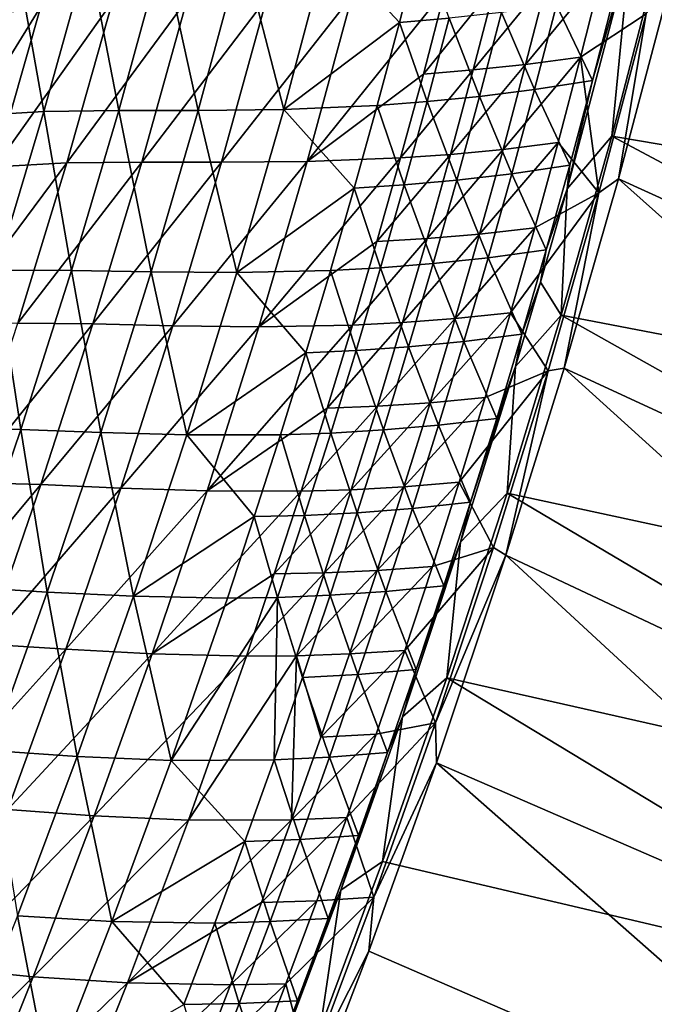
# Model space of a CAD drawing. Header units: metres. Extents: x 0 to 1400, y -1400 to 0.
# Tile 249 of 256: x 1252 to 1305, y -761 to -679. Entities that reach past the tile are written whole.
import ezdxf

# ---------------------------------------------------------------- set-up
doc = ezdxf.new("R2010")
doc.units = ezdxf.units.M

msp = doc.modelspace()

# ---------------------------------------------------------------- linework, layer by layer
at = {"layer": 'None'}
for points in [[(1283.550415, -679.038391, -143.985535), (1285.328003, -672.098633, -143.982834), (1277.5625, -672.589478, -199.909973)], [(1283.550415, -679.038391, -143.985535), (1287.715698, -678.685913, -116.044579), (1285.328003, -672.098633, -143.982834)], [(1305.527222, -672.196655, -29.544212), (1301.295776, -688.521545, -29.544041), (1351.890381, -697.064575)], [(1301.295776, -688.521545, -29.544041), (1305.527222, -672.196655, -29.544212), (1302.800293, -673.047791, -30.958681)], [(1257.562866, -673.165283, -367.83725), (1251.576538, -673.602905, -423.800568), (1253.856689, -686.480835, -367.843384)], [(1257.562866, -673.165283, -367.83725), (1253.856689, -686.480835, -367.843384), (1260.115479, -686.38916, -311.864075)], [(1263.805298, -672.959351, -311.857147), (1257.562866, -673.165283, -367.83725), (1260.115479, -686.38916, -311.864075)], [(1263.805298, -672.959351, -311.857147), (1260.115479, -686.38916, -311.864075), (1266.759033, -686.382263, -255.882324)], [(1270.429932, -672.821838, -255.875259), (1263.805298, -672.959351, -311.857147), (1266.759033, -686.382263, -255.882324)], [(1266.759033, -686.382263, -255.882324), (1273.913208, -686.294495, -199.916489), (1270.429932, -672.821838, -255.875259)], [(1273.913208, -686.294495, -199.916489), (1277.5625, -672.589478, -199.909973), (1270.429932, -672.821838, -255.875259)], [(1273.913208, -686.294495, -199.916489), (1283.550415, -679.038391, -143.985535), (1277.5625, -672.589478, -199.909973)], [(1297.552734, -692.914246, -30.958065), (1302.800293, -673.047791, -30.958681), (1299.676025, -683.890259, -32.35173)], [(1297.552734, -692.914246, -30.958065), (1301.295776, -688.521545, -29.544041), (1302.800293, -673.047791, -30.958681)], [(1302.800293, -673.047791, -30.958681), (1301.49707, -676.797852, -32.351418), (1299.676025, -683.890259, -32.35173)], [(1253.856689, -686.480835, -367.843384), (1251.576538, -673.602905, -423.800568), (1247.856689, -686.822693, -423.805298)], [(1300.5, -674.781799, -60.688713), (1294.097778, -682.544678, -88.576294), (1295.914307, -675.432617, -88.574554)], [(1300.5, -674.781799, -60.688713), (1298.690918, -681.937439, -60.689663), (1294.097778, -682.544678, -88.576294)], [(1300.5, -674.781799, -60.688713), (1304.162964, -678.328735, -32.845123), (1298.690918, -681.937439, -60.689663)], [(1295.914307, -675.432617, -88.574554), (1289.723999, -683.006836, -116.484573), (1291.547607, -675.937378, -116.482162)], [(1295.914307, -675.432617, -88.574554), (1294.097778, -682.544678, -88.576294), (1289.723999, -683.006836, -116.484573)], [(1306.296509, -675.28363, -32.129337), (1348.280151, -713.240723, -3), (1301.86499, -692.09436, -32.129154)], [(1306.296509, -675.28363, -32.129337), (1301.86499, -692.09436, -32.129154), (1304.162964, -678.328735, -32.845123)], [(1279.61145, -676.779053, -200.305008), (1287.385132, -676.316467, -144.407455), (1275.853516, -690.654907, -200.312286)], [(1287.385132, -676.316467, -144.407455), (1285.554565, -683.34436, -144.410431), (1275.853516, -690.654907, -200.312286)], [(1291.547607, -675.937378, -116.482162), (1289.723999, -683.006836, -116.484573), (1285.554565, -683.34436, -144.410431)], [(1291.547607, -675.937378, -116.482162), (1285.554565, -683.34436, -144.410431), (1287.385132, -676.316467, -144.407455)], [(1259.586792, -677.281616, -368.163757), (1255.768066, -690.761169, -368.170044), (1249.763062, -691.082825, -424.093384)], [(1249.763062, -691.082825, -424.093384), (1253.595947, -677.701172, -424.089722), (1259.586792, -677.281616, -368.163757)], [(1265.836182, -677.097412, -312.209564), (1255.768066, -690.761169, -368.170044), (1259.586792, -677.281616, -368.163757)], [(1265.836182, -677.097412, -312.209564), (1262.035034, -690.693298, -312.217224), (1255.768066, -690.761169, -368.170044)], [(1272.469604, -676.984558, -256.24707), (1262.035034, -690.693298, -312.217224), (1265.836182, -677.097412, -312.209564)], [(1262.035034, -690.693298, -312.217224), (1272.469604, -676.984558, -256.24707), (1268.688843, -690.713318, -256.254913)], [(1268.688843, -690.713318, -256.254913), (1279.61145, -676.779053, -200.305008), (1275.853516, -690.654907, -200.312286)], [(1268.688843, -690.713318, -256.254913), (1272.469604, -676.984558, -256.24707), (1279.61145, -676.779053, -200.305008)], [(1299.676025, -683.890259, -32.35173), (1301.49707, -676.797852, -32.351418), (1296.675659, -677.585876, -60.216148)], [(1244.984009, -691.641602, -469.093994), (1253.595947, -677.701172, -424.089722), (1249.763062, -691.082825, -424.093384)], [(1244.984009, -691.641602, -469.093994), (1248.751343, -678.609009, -469.108948), (1253.595947, -677.701172, -424.089722)], [(1294.847534, -684.634338, -60.217194), (1296.675659, -677.585876, -60.216148), (1292.085815, -678.208557, -88.120003)], [(1299.676025, -683.890259, -32.35173), (1296.675659, -677.585876, -60.216148), (1294.847534, -684.634338, -60.217194)], [(1285.874268, -685.648926, -116.046707), (1287.715698, -678.685913, -116.044579), (1283.550415, -679.038391, -143.985535)], [(1285.874268, -685.648926, -116.046707), (1290.250977, -685.213806, -88.12162), (1287.715698, -678.685913, -116.044579)], [(1290.250977, -685.213806, -88.12162), (1292.085815, -678.208557, -88.120003), (1287.715698, -678.685913, -116.044579)], [(1294.847534, -684.634338, -60.217194), (1292.085815, -678.208557, -88.120003), (1290.250977, -685.213806, -88.12162)], [(1304.162964, -678.328735, -32.845123), (1300.219604, -693.271423, -32.845055), (1298.690918, -681.937439, -60.689663)], [(1304.162964, -678.328735, -32.845123), (1301.86499, -692.09436, -32.129154), (1300.219604, -693.271423, -32.845055)], [(1281.702881, -685.960205, -143.988113), (1283.550415, -679.038391, -143.985535), (1273.913208, -686.294495, -199.916489)], [(1281.702881, -685.960205, -143.988113), (1285.874268, -685.648926, -116.046707), (1283.550415, -679.038391, -143.985535)], [(1294.097778, -682.544678, -88.576294), (1298.690918, -681.937439, -60.689663), (1292.208618, -689.636658, -88.57795)], [(1292.208618, -689.636658, -88.57795), (1298.690918, -681.937439, -60.689663), (1296.80835, -689.073364, -60.690586)], [(1298.690918, -681.937439, -60.689663), (1300.219604, -693.271423, -32.845055), (1296.80835, -689.073364, -60.690586)], [(1285.554565, -683.34436, -144.410431), (1289.723999, -683.006836, -116.484573), (1283.652344, -690.351501, -144.413269)], [(1283.652344, -690.351501, -144.413269), (1289.723999, -683.006836, -116.484573), (1287.828125, -690.055847, -116.486877)], [(1289.723999, -683.006836, -116.484573), (1294.097778, -682.544678, -88.576294), (1287.828125, -690.055847, -116.486877)], [(1287.828125, -690.055847, -116.486877), (1294.097778, -682.544678, -88.576294), (1292.208618, -689.636658, -88.57795)], [(1275.853516, -690.654907, -200.312286), (1285.554565, -683.34436, -144.410431), (1283.652344, -690.351501, -144.413269)], [(1292.948364, -691.665466, -60.21822), (1294.847534, -684.634338, -60.217194), (1290.250977, -685.213806, -88.12162)], [(1297.783081, -690.965942, -32.352062), (1294.847534, -684.634338, -60.217194), (1292.948364, -691.665466, -60.21822)], [(1297.783081, -690.965942, -32.352062), (1299.676025, -683.890259, -32.35173), (1294.847534, -684.634338, -60.217194)], [(1297.552734, -692.914246, -30.958065), (1299.676025, -683.890259, -32.35173), (1297.783081, -690.965942, -32.352062)], [(1288.345703, -692.201355, -88.123169), (1290.250977, -685.213806, -88.12162), (1285.874268, -685.648926, -116.046707)], [(1290.250977, -685.213806, -88.12162), (1288.345703, -692.201355, -88.123169), (1292.948364, -691.665466, -60.21822)], [(1269.989624, -699.924133, -199.922287), (1273.913208, -686.294495, -199.916489), (1266.759033, -686.382263, -255.882324)], [(1273.913208, -686.294495, -199.916489), (1269.989624, -699.924133, -199.922287), (1279.785889, -692.863647, -143.990524)], [(1279.785889, -692.863647, -143.990524), (1281.702881, -685.960205, -143.988113), (1273.913208, -686.294495, -199.916489)], [(1283.963135, -692.593811, -116.048714), (1281.702881, -685.960205, -143.988113), (1279.785889, -692.863647, -143.990524)], [(1285.874268, -685.648926, -116.046707), (1281.702881, -685.960205, -143.988113), (1283.963135, -692.593811, -116.048714)], [(1283.963135, -692.593811, -116.048714), (1288.345703, -692.201355, -88.123169), (1285.874268, -685.648926, -116.046707)], [(1249.882935, -699.716675, -367.848907), (1253.856689, -686.480835, -367.843384), (1247.856689, -686.822693, -423.805298)], [(1256.155762, -699.740723, -311.870239), (1253.856689, -686.480835, -367.843384), (1249.882935, -699.716675, -367.848907)], [(1260.115479, -686.38916, -311.864075), (1253.856689, -686.480835, -367.843384), (1256.155762, -699.740723, -311.870239)], [(1260.115479, -686.38916, -311.864075), (1256.155762, -699.740723, -311.870239), (1262.816284, -699.865723, -255.888596)], [(1266.759033, -686.382263, -255.882324), (1260.115479, -686.38916, -311.864075), (1262.816284, -699.865723, -255.888596)], [(1262.816284, -699.865723, -255.888596), (1269.989624, -699.924133, -199.922287), (1266.759033, -686.382263, -255.882324)], [(1301.295776, -688.521545, -29.544041), (1297.074219, -703.463257, -29.54385), (1347.497803, -713.16217)], [(1297.074219, -703.463257, -29.54385), (1301.295776, -688.521545, -29.544041), (1297.552734, -692.914246, -30.958065)], [(1301.295776, -688.521545, -29.544041), (1347.497803, -713.16217), (1351.890381, -697.064575)], [(1290.247192, -696.708252, -88.579529), (1296.80835, -689.073364, -60.690586), (1294.852905, -696.189331, -60.691475)], [(1292.208618, -689.636658, -88.57795), (1296.80835, -689.073364, -60.690586), (1290.247192, -696.708252, -88.579529)], [(1296.80835, -689.073364, -60.690586), (1300.219604, -693.271423, -32.845055), (1294.852905, -696.189331, -60.691475)], [(1271.814941, -704.444763, -200.318863), (1275.853516, -690.654907, -200.312286), (1283.652344, -690.351501, -144.413269)], [(1281.679199, -697.337585, -144.41597), (1271.814941, -704.444763, -200.318863), (1283.652344, -690.351501, -144.413269)], [(1281.679199, -697.337585, -144.41597), (1287.828125, -690.055847, -116.486877), (1285.86084, -697.084045, -116.489059)], [(1287.828125, -690.055847, -116.486877), (1281.679199, -697.337585, -144.41597), (1283.652344, -690.351501, -144.413269)], [(1285.86084, -697.084045, -116.489059), (1287.828125, -690.055847, -116.486877), (1292.208618, -689.636658, -88.57795)], [(1292.208618, -689.636658, -88.57795), (1290.247192, -696.708252, -88.579529), (1285.86084, -697.084045, -116.489059)], [(1255.768066, -690.761169, -368.170044), (1245.659668, -704.372986, -424.096588), (1249.763062, -691.082825, -424.093384)], [(1255.768066, -690.761169, -368.170044), (1251.675903, -704.150879, -368.17569), (1245.659668, -704.372986, -424.096588)], [(1262.035034, -690.693298, -312.217224), (1251.675903, -704.150879, -368.17569), (1255.768066, -690.761169, -368.170044)], [(1251.675903, -704.150879, -368.17569), (1262.035034, -690.693298, -312.217224), (1257.958008, -704.200806, -312.224152)], [(1257.958008, -704.200806, -312.224152), (1262.035034, -690.693298, -312.217224), (1268.688843, -690.713318, -256.254913)], [(1257.958008, -704.200806, -312.224152), (1268.688843, -690.713318, -256.254913), (1264.629883, -704.354736, -256.262024)], [(1264.629883, -704.354736, -256.262024), (1275.853516, -690.654907, -200.312286), (1271.814941, -704.444763, -200.318863)], [(1264.629883, -704.354736, -256.262024), (1268.688843, -690.713318, -256.254913), (1275.853516, -690.654907, -200.312286)], [(1295.818848, -698.024353, -32.352406), (1297.783081, -690.965942, -32.352062), (1292.948364, -691.665466, -60.21822)], [(1295.818848, -698.024353, -32.352406), (1297.552734, -692.914246, -30.958065), (1297.783081, -690.965942, -32.352062)], [(1288.345703, -692.201355, -88.123169), (1290.97876, -698.678955, -60.219219), (1292.948364, -691.665466, -60.21822)], [(1292.948364, -691.665466, -60.21822), (1290.97876, -698.678955, -60.219219), (1295.818848, -698.024353, -32.352406)], [(1269.989624, -699.924133, -199.922287), (1277.800293, -699.748291, -143.992798), (1279.785889, -692.863647, -143.990524)], [(1277.800293, -699.748291, -143.992798), (1281.982788, -699.520264, -116.050606), (1279.785889, -692.863647, -143.990524)], [(1281.982788, -699.520264, -116.050606), (1283.963135, -692.593811, -116.048714), (1279.785889, -692.863647, -143.990524)], [(1281.982788, -699.520264, -116.050606), (1286.370728, -699.170715, -88.124634), (1283.963135, -692.593811, -116.048714)], [(1286.370728, -699.170715, -88.124634), (1288.345703, -692.201355, -88.123169), (1283.963135, -692.593811, -116.048714)], [(1290.97876, -698.678955, -60.219219), (1288.345703, -692.201355, -88.123169), (1286.370728, -699.170715, -88.124634)], [(1301.86499, -692.09436, -32.129154), (1343.546997, -729.261292, -3), (1297.314819, -707.90094, -32.128944)], [(1301.86499, -692.09436, -32.129154), (1297.314819, -707.90094, -32.128944), (1300.219604, -693.271423, -32.845055)], [(1348.280151, -713.240723, -3), (1343.546997, -729.261292, -3), (1301.86499, -692.09436, -32.129154)], [(1300.219604, -693.271423, -32.845055), (1292.825317, -703.285095, -60.692333), (1294.852905, -696.189331, -60.691475)], [(1300.219604, -693.271423, -32.845055), (1295.966187, -708.119385, -32.844994), (1292.825317, -703.285095, -60.692333)], [(1295.328003, -700.723633, -30.957859), (1297.552734, -692.914246, -30.958065), (1295.818848, -698.024353, -32.352406)], [(1295.328003, -700.723633, -30.957859), (1297.074219, -703.463257, -29.54385), (1297.552734, -692.914246, -30.958065)], [(1300.219604, -693.271423, -32.845055), (1297.314819, -707.90094, -32.128944), (1295.966187, -708.119385, -32.844994)], [(1294.852905, -696.189331, -60.691475), (1292.825317, -703.285095, -60.692333), (1288.214233, -703.759155, -88.581024)], [(1288.214233, -703.759155, -88.581024), (1290.247192, -696.708252, -88.579529), (1294.852905, -696.189331, -60.691475)], [(1283.822632, -704.091309, -116.491127), (1290.247192, -696.708252, -88.579529), (1288.214233, -703.759155, -88.581024)], [(1290.247192, -696.708252, -88.579529), (1283.822632, -704.091309, -116.491127), (1285.86084, -697.084045, -116.489059)], [(1271.814941, -704.444763, -200.318863), (1281.679199, -697.337585, -144.41597), (1279.63562, -704.302307, -144.418518)], [(1279.63562, -704.302307, -144.418518), (1281.679199, -697.337585, -144.41597), (1285.86084, -697.084045, -116.489059)], [(1285.86084, -697.084045, -116.489059), (1283.822632, -704.091309, -116.491127), (1279.63562, -704.302307, -144.418518)], [(1290.97876, -698.678955, -60.219219), (1293.784058, -705.065247, -32.352764), (1295.818848, -698.024353, -32.352406)], [(1293.784058, -705.065247, -32.352764), (1295.328003, -700.723633, -30.957859), (1295.818848, -698.024353, -32.352406)], [(1284.32666, -706.121643, -88.126015), (1286.370728, -699.170715, -88.124634), (1281.982788, -699.520264, -116.050606)], [(1288.939453, -705.674316, -60.220196), (1286.370728, -699.170715, -88.124634), (1284.32666, -706.121643, -88.126015)], [(1288.939453, -705.674316, -60.220196), (1290.97876, -698.678955, -60.219219), (1286.370728, -699.170715, -88.124634)], [(1293.784058, -705.065247, -32.352764), (1290.97876, -698.678955, -60.219219), (1288.939453, -705.674316, -60.220196)], [(1251.932617, -713.010193, -311.875641), (1249.882935, -699.716675, -367.848907), (1245.648071, -712.868835, -367.85379)], [(1251.932617, -713.010193, -311.875641), (1256.155762, -699.740723, -311.870239), (1249.882935, -699.716675, -367.848907)], [(1258.607666, -713.268555, -255.894028), (1256.155762, -699.740723, -311.870239), (1251.932617, -713.010193, -311.875641)], [(1262.816284, -699.865723, -255.888596), (1256.155762, -699.740723, -311.870239), (1258.607666, -713.268555, -255.894028)], [(1258.607666, -713.268555, -255.894028), (1265.797729, -713.474731, -199.927292), (1262.816284, -699.865723, -255.888596)], [(1265.797729, -713.474731, -199.927292), (1269.989624, -699.924133, -199.922287), (1262.816284, -699.865723, -255.888596)], [(1265.797729, -713.474731, -199.927292), (1275.746704, -706.613708, -143.994919), (1269.989624, -699.924133, -199.922287)], [(1275.746704, -706.613708, -143.994919), (1277.800293, -699.748291, -143.992798), (1269.989624, -699.924133, -199.922287)], [(1275.746704, -706.613708, -143.994919), (1279.93396, -706.427734, -116.052368), (1277.800293, -699.748291, -143.992798)], [(1279.93396, -706.427734, -116.052368), (1281.982788, -699.520264, -116.050606), (1277.800293, -699.748291, -143.992798)], [(1279.93396, -706.427734, -116.052368), (1284.32666, -706.121643, -88.126015), (1281.982788, -699.520264, -116.050606)], [(1293.245361, -707.761719, -30.957695), (1295.328003, -700.723633, -30.957859), (1293.784058, -705.065247, -32.352764)], [(1297.074219, -703.463257, -29.54385), (1295.328003, -700.723633, -30.957859), (1293.245361, -707.761719, -30.957695)], [(1292.825317, -703.285095, -60.692333), (1286.110596, -710.789185, -88.582443), (1288.214233, -703.759155, -88.581024)], [(1292.825317, -703.285095, -60.692333), (1290.726074, -710.360352, -60.693157), (1286.110596, -710.789185, -88.582443)], [(1295.966187, -708.119385, -32.844994), (1290.726074, -710.360352, -60.693157), (1292.825317, -703.285095, -60.692333)], [(1297.074219, -703.463257, -29.54385), (1292.544312, -718.334961, -29.543623), (1342.767334, -729.163757)], [(1292.544312, -718.334961, -29.543623), (1297.074219, -703.463257, -29.54385), (1293.245361, -707.761719, -30.957695)], [(1297.074219, -703.463257, -29.54385), (1342.767334, -729.163757), (1347.497803, -713.16217)], [(1247.317261, -717.448059, -368.180725), (1251.675903, -704.150879, -368.17569), (1257.958008, -704.200806, -312.224152)], [(1247.317261, -717.448059, -368.180725), (1257.958008, -704.200806, -312.224152), (1253.611572, -717.617126, -312.230316)], [(1253.611572, -717.617126, -312.230316), (1257.958008, -704.200806, -312.224152), (1264.629883, -704.354736, -256.262024)], [(1253.611572, -717.617126, -312.230316), (1264.629883, -704.354736, -256.262024), (1260.299072, -717.906311, -256.268341)], [(1260.299072, -717.906311, -256.268341), (1264.629883, -704.354736, -256.262024), (1271.814941, -704.444763, -200.318863)], [(1267.501587, -718.14624, -200.324707), (1271.814941, -704.444763, -200.318863), (1279.63562, -704.302307, -144.418518)], [(1279.63562, -704.302307, -144.418518), (1277.522461, -711.245483, -144.420929), (1267.501587, -718.14624, -200.324707)], [(1277.522461, -711.245483, -144.420929), (1283.822632, -704.091309, -116.491127), (1281.714233, -711.077209, -116.493073)], [(1283.822632, -704.091309, -116.491127), (1277.522461, -711.245483, -144.420929), (1279.63562, -704.302307, -144.418518)], [(1288.214233, -703.759155, -88.581024), (1286.110596, -710.789185, -88.582443), (1281.714233, -711.077209, -116.493073)], [(1281.714233, -711.077209, -116.493073), (1283.822632, -704.091309, -116.491127), (1288.214233, -703.759155, -88.581024)], [(1260.299072, -717.906311, -256.268341), (1271.814941, -704.444763, -200.318863), (1267.501587, -718.14624, -200.324707)], [(1291.679199, -712.088196, -32.353138), (1293.784058, -705.065247, -32.352764), (1288.939453, -705.674316, -60.220196)], [(1291.679199, -712.088196, -32.353138), (1293.245361, -707.761719, -30.957695), (1293.784058, -705.065247, -32.352764)], [(1286.830811, -712.651245, -60.221142), (1288.939453, -705.674316, -60.220196), (1284.32666, -706.121643, -88.126015)], [(1291.679199, -712.088196, -32.353138), (1288.939453, -705.674316, -60.220196), (1286.830811, -712.651245, -60.221142)], [(1265.797729, -713.474731, -199.927292), (1273.625977, -713.459473, -143.996887), (1275.746704, -706.613708, -143.994919)], [(1273.625977, -713.459473, -143.996887), (1277.817383, -713.315979, -116.054001), (1275.746704, -706.613708, -143.994919)], [(1275.746704, -706.613708, -143.994919), (1277.817383, -713.315979, -116.054001), (1279.93396, -706.427734, -116.052368)], [(1277.817383, -713.315979, -116.054001), (1282.214111, -713.053589, -88.127312), (1279.93396, -706.427734, -116.052368)], [(1282.214111, -713.053589, -88.127312), (1284.32666, -706.121643, -88.126015), (1279.93396, -706.427734, -116.052368)], [(1286.830811, -712.651245, -60.221142), (1284.32666, -706.121643, -88.126015), (1282.214111, -713.053589, -88.127312)], [(1290.726074, -710.360352, -60.693157), (1295.966187, -708.119385, -32.844994), (1288.555908, -717.414856, -60.693943)], [(1295.966187, -708.119385, -32.844994), (1291.409668, -722.869568, -32.845009), (1288.555908, -717.414856, -60.693943)], [(1288.666748, -722.436462, -30.957438), (1293.245361, -707.761719, -30.957695), (1289.505005, -719.092834, -32.353523)], [(1292.544312, -718.334961, -29.543623), (1293.245361, -707.761719, -30.957695), (1288.666748, -722.436462, -30.957438)], [(1293.245361, -707.761719, -30.957695), (1291.679199, -712.088196, -32.353138), (1289.505005, -719.092834, -32.353523)], [(1295.966187, -708.119385, -32.844994), (1292.456665, -723.520264, -32.128693), (1291.409668, -722.869568, -32.845009)], [(1297.314819, -707.90094, -32.128944), (1338.482666, -745.180298, -3), (1292.456665, -723.520264, -32.128693)], [(1297.314819, -707.90094, -32.128944), (1292.456665, -723.520264, -32.128693), (1295.966187, -708.119385, -32.844994)], [(1343.546997, -729.261292, -3), (1338.482666, -745.180298, -3), (1297.314819, -707.90094, -32.128944)], [(1286.110596, -710.789185, -88.582443), (1279.536255, -718.041565, -116.494888), (1281.714233, -711.077209, -116.493073)], [(1286.110596, -710.789185, -88.582443), (1283.936646, -717.797974, -88.583763), (1279.536255, -718.041565, -116.494888)], [(1290.726074, -710.360352, -60.693157), (1283.936646, -717.797974, -88.583763), (1286.110596, -710.789185, -88.582443)], [(1283.936646, -717.797974, -88.583763), (1290.726074, -710.360352, -60.693157), (1288.555908, -717.414856, -60.693943)], [(1267.501587, -718.14624, -200.324707), (1277.522461, -711.245483, -144.420929), (1275.340454, -718.166748, -144.423187)], [(1281.714233, -711.077209, -116.493073), (1279.536255, -718.041565, -116.494888), (1275.340454, -718.166748, -144.423187)], [(1275.340454, -718.166748, -144.423187), (1277.522461, -711.245483, -144.420929), (1281.714233, -711.077209, -116.493073)], [(1289.505005, -719.092834, -32.353523), (1291.679199, -712.088196, -32.353138), (1286.830811, -712.651245, -60.221142)], [(1247.452393, -726.193787, -311.880219), (1251.932617, -713.010193, -311.875641), (1245.648071, -712.868835, -367.85379)], [(1254.139526, -726.587158, -255.898575), (1251.932617, -713.010193, -311.875641), (1247.452393, -726.193787, -311.880219)], [(1254.139526, -726.587158, -255.898575), (1258.607666, -713.268555, -255.894028), (1251.932617, -713.010193, -311.875641)], [(1261.343018, -726.942932, -199.931488), (1258.607666, -713.268555, -255.894028), (1254.139526, -726.587158, -255.898575)], [(1261.343018, -726.942932, -199.931488), (1265.797729, -713.474731, -199.927292), (1258.607666, -713.268555, -255.894028)], [(1277.817383, -713.315979, -116.054001), (1273.625977, -713.459473, -143.996887), (1275.633545, -720.184448, -116.055504)], [(1275.633545, -720.184448, -116.055504), (1280.033813, -719.966248, -88.128525), (1277.817383, -713.315979, -116.054001)], [(1280.033813, -719.966248, -88.128525), (1282.214111, -713.053589, -88.127312), (1277.817383, -713.315979, -116.054001)], [(1282.214111, -713.053589, -88.127312), (1280.033813, -719.966248, -88.128525), (1284.653687, -719.609314, -60.222061)], [(1284.653687, -719.609314, -60.222061), (1286.830811, -712.651245, -60.221142), (1282.214111, -713.053589, -88.127312)], [(1289.505005, -719.092834, -32.353523), (1286.830811, -712.651245, -60.221142), (1284.653687, -719.609314, -60.222061)], [(1261.343018, -726.942932, -199.931488), (1271.438599, -720.285217, -143.998688), (1265.797729, -713.474731, -199.927292)], [(1271.438599, -720.285217, -143.998688), (1273.625977, -713.459473, -143.996887), (1265.797729, -713.474731, -199.927292)], [(1275.633545, -720.184448, -116.055504), (1273.625977, -713.459473, -143.996887), (1271.438599, -720.285217, -143.998688)], [(1242.69873, -730.649902, -368.185089), (1247.317261, -717.448059, -368.180725), (1253.611572, -717.617126, -312.230316)], [(1281.693237, -724.785339, -88.584999), (1283.936646, -717.797974, -88.583763), (1288.555908, -717.414856, -60.693943)], [(1288.555908, -717.414856, -60.693943), (1286.315308, -724.448364, -60.694691), (1281.693237, -724.785339, -88.584999)], [(1288.555908, -717.414856, -60.693943), (1291.409668, -722.869568, -32.845009), (1286.315308, -724.448364, -60.694691)], [(1242.69873, -730.649902, -368.185089), (1253.611572, -717.617126, -312.230316), (1249.002563, -730.939697, -312.235718)], [(1249.002563, -730.939697, -312.235718), (1253.611572, -717.617126, -312.230316), (1260.299072, -717.906311, -256.268341)], [(1249.002563, -730.939697, -312.235718), (1260.299072, -717.906311, -256.268341), (1255.702637, -731.365601, -256.273804)], [(1255.702637, -731.365601, -256.273804), (1260.299072, -717.906311, -256.268341), (1267.501587, -718.14624, -200.324707)], [(1255.702637, -731.365601, -256.273804), (1267.501587, -718.14624, -200.324707), (1262.919189, -731.756958, -200.329773)], [(1262.919189, -731.756958, -200.329773), (1267.501587, -718.14624, -200.324707), (1275.340454, -718.166748, -144.423187)], [(1275.340454, -718.166748, -144.423187), (1273.090088, -725.065796, -144.425293), (1262.919189, -731.756958, -200.329773)], [(1279.536255, -718.041565, -116.494888), (1273.090088, -725.065796, -144.425293), (1275.340454, -718.166748, -144.423187)], [(1279.536255, -718.041565, -116.494888), (1277.289551, -724.98407, -116.496582), (1273.090088, -725.065796, -144.425293)], [(1283.936646, -717.797974, -88.583763), (1277.289551, -724.98407, -116.496582), (1279.536255, -718.041565, -116.494888)], [(1277.289551, -724.98407, -116.496582), (1283.936646, -717.797974, -88.583763), (1281.693237, -724.785339, -88.584999)], [(1292.544312, -718.334961, -29.543623), (1287.503052, -733.753845, -29.54335), (1337.706055, -745.063843)], [(1287.503052, -733.753845, -29.54335), (1292.544312, -718.334961, -29.543623), (1288.666748, -722.436462, -30.957438)], [(1292.544312, -718.334961, -29.543623), (1337.706055, -745.063843), (1342.767334, -729.163757)], [(1287.261841, -726.078796, -32.353924), (1289.505005, -719.092834, -32.353523), (1284.653687, -719.609314, -60.222061)], [(1288.666748, -722.436462, -30.957438), (1289.505005, -719.092834, -32.353523), (1287.261841, -726.078796, -32.353924)], [(1277.786377, -726.859192, -88.129646), (1280.033813, -719.966248, -88.128525), (1275.633545, -720.184448, -116.055504)], [(1282.408569, -726.548157, -60.22295), (1280.033813, -719.966248, -88.128525), (1277.786377, -726.859192, -88.129646)], [(1280.033813, -719.966248, -88.128525), (1282.408569, -726.548157, -60.22295), (1284.653687, -719.609314, -60.222061)], [(1284.653687, -719.609314, -60.222061), (1282.408569, -726.548157, -60.22295), (1287.261841, -726.078796, -32.353924)], [(1269.185303, -727.090454, -144.00032), (1271.438599, -720.285217, -143.998688), (1261.343018, -726.942932, -199.931488)], [(1269.185303, -727.090454, -144.00032), (1273.383301, -727.032837, -116.05687), (1271.438599, -720.285217, -143.998688)], [(1273.383301, -727.032837, -116.05687), (1275.633545, -720.184448, -116.055504), (1271.438599, -720.285217, -143.998688)], [(1273.383301, -727.032837, -116.05687), (1277.786377, -726.859192, -88.129646), (1275.633545, -720.184448, -116.055504)], [(1283.802612, -737.013, -30.957296), (1288.666748, -722.436462, -30.957438), (1284.950684, -733.045654, -32.354336)], [(1287.503052, -733.753845, -29.54335), (1288.666748, -722.436462, -30.957438), (1283.802612, -737.013, -30.957296)], [(1284.950684, -733.045654, -32.354336), (1288.666748, -722.436462, -30.957438), (1287.261841, -726.078796, -32.353924)], [(1291.409668, -722.869568, -32.845009), (1284.005127, -731.460571, -60.695396), (1286.315308, -724.448364, -60.694691)], [(1291.409668, -722.869568, -32.845009), (1286.556641, -737.518799, -32.84502), (1284.005127, -731.460571, -60.695396)], [(1292.456665, -723.520264, -32.128693), (1286.556641, -737.518799, -32.84502), (1291.409668, -722.869568, -32.845009)], [(1292.456665, -723.520264, -32.128693), (1286.645508, -740.848389, -32.128372), (1286.556641, -737.518799, -32.84502)], [(1292.456665, -723.520264, -32.128693), (1333.094238, -760.992554, -3), (1286.645508, -740.848389, -32.128372)], [(1338.482666, -745.180298, -3), (1333.094238, -760.992554, -3), (1292.456665, -723.520264, -32.128693)], [(1274.974487, -731.90448, -116.498138), (1277.289551, -724.98407, -116.496582), (1281.693237, -724.785339, -88.584999)], [(1281.693237, -724.785339, -88.584999), (1279.380737, -731.750916, -88.586143), (1274.974487, -731.90448, -116.498138)], [(1286.315308, -724.448364, -60.694691), (1284.005127, -731.460571, -60.695396), (1279.380737, -731.750916, -88.586143)], [(1286.315308, -724.448364, -60.694691), (1279.380737, -731.750916, -88.586143), (1281.693237, -724.785339, -88.584999)], [(1273.090088, -725.065796, -144.425293), (1270.772095, -731.942444, -144.427231), (1262.919189, -731.756958, -200.329773)], [(1277.289551, -724.98407, -116.496582), (1270.772095, -731.942444, -144.427231), (1273.090088, -725.065796, -144.425293)], [(1270.772095, -731.942444, -144.427231), (1277.289551, -724.98407, -116.496582), (1274.974487, -731.90448, -116.498138)], [(1249.41748, -739.818054, -255.902222), (1254.139526, -726.587158, -255.898575), (1247.452393, -726.193787, -311.880219)], [(1256.631592, -740.325317, -199.93483), (1254.139526, -726.587158, -255.898575), (1249.41748, -739.818054, -255.902222)], [(1256.631592, -740.325317, -199.93483), (1261.343018, -726.942932, -199.931488), (1254.139526, -726.587158, -255.898575)], [(1280.096313, -733.467346, -60.223808), (1282.408569, -726.548157, -60.22295), (1277.786377, -726.859192, -88.129646)], [(1284.950684, -733.045654, -32.354336), (1282.408569, -726.548157, -60.22295), (1280.096313, -733.467346, -60.223808)], [(1282.408569, -726.548157, -60.22295), (1284.950684, -733.045654, -32.354336), (1287.261841, -726.078796, -32.353924)], [(1264.483765, -740.638, -144.003082), (1261.343018, -726.942932, -199.931488), (1256.631592, -740.325317, -199.93483)], [(1264.483765, -740.638, -144.003082), (1269.185303, -727.090454, -144.00032), (1261.343018, -726.942932, -199.931488)], [(1273.092529, -740.584412, -88.131607), (1273.383301, -727.032837, -116.05687), (1264.483765, -740.638, -144.003082)], [(1273.383301, -727.032837, -116.05687), (1269.185303, -727.090454, -144.00032), (1264.483765, -740.638, -144.003082)], [(1273.092529, -740.584412, -88.131607), (1275.472412, -733.732056, -88.130669), (1273.383301, -727.032837, -116.05687)], [(1275.472412, -733.732056, -88.130669), (1277.786377, -726.859192, -88.129646), (1273.383301, -727.032837, -116.05687)], [(1280.096313, -733.467346, -60.223808), (1277.786377, -726.859192, -88.129646), (1275.472412, -733.732056, -88.130669)], [(1244.137329, -744.165833, -312.240234), (1249.002563, -730.939697, -312.235718), (1255.702637, -731.365601, -256.273804)], [(1244.137329, -744.165833, -312.240234), (1255.702637, -731.365601, -256.273804), (1250.84668, -744.730042, -256.278381)], [(1250.84668, -744.730042, -256.278381), (1255.702637, -731.365601, -256.273804), (1262.919189, -731.756958, -200.329773)], [(1284.005127, -731.460571, -60.695396), (1277.000122, -738.69458, -88.587189), (1279.380737, -731.750916, -88.586143)], [(1284.005127, -731.460571, -60.695396), (1281.625732, -738.451294, -60.696064), (1277.000122, -738.69458, -88.587189)], [(1286.556641, -737.518799, -32.84502), (1281.625732, -738.451294, -60.696064), (1284.005127, -731.460571, -60.695396)], [(1250.84668, -744.730042, -256.278381), (1262.919189, -731.756958, -200.329773), (1258.07373, -745.274536, -200.334)], [(1262.919189, -731.756958, -200.329773), (1270.772095, -731.942444, -144.427231), (1258.07373, -745.274536, -200.334)], [(1270.772095, -731.942444, -144.427231), (1265.936279, -745.627197, -144.430603), (1258.07373, -745.274536, -200.334)], [(1274.974487, -731.90448, -116.498138), (1274.55188, -745.615967, -88.588135), (1265.936279, -745.627197, -144.430603)], [(1265.936279, -745.627197, -144.430603), (1270.772095, -731.942444, -144.427231), (1274.974487, -731.90448, -116.498138)], [(1277.000122, -738.69458, -88.587189), (1274.55188, -745.615967, -88.588135), (1274.974487, -731.90448, -116.498138)], [(1279.380737, -731.750916, -88.586143), (1277.000122, -738.69458, -88.587189), (1274.974487, -731.90448, -116.498138)], [(1282.571899, -739.993042, -32.354755), (1284.950684, -733.045654, -32.354336), (1280.096313, -733.467346, -60.223808)], [(1282.571899, -739.993042, -32.354755), (1283.802612, -737.013, -30.957296), (1284.950684, -733.045654, -32.354336)], [(1277.717285, -740.366577, -60.224632), (1275.472412, -733.732056, -88.130669), (1273.092529, -740.584412, -88.131607)], [(1277.717285, -740.366577, -60.224632), (1280.096313, -733.467346, -60.223808), (1275.472412, -733.732056, -88.130669)], [(1282.571899, -739.993042, -32.354755), (1280.096313, -733.467346, -60.223808), (1277.717285, -740.366577, -60.224632)], [(1287.503052, -733.753845, -29.54335), (1282.137817, -749.090149, -29.543043), (1332.321289, -760.857239)], [(1282.137817, -749.090149, -29.543043), (1287.503052, -733.753845, -29.54335), (1283.802612, -737.013, -30.957296)], [(1287.503052, -733.753845, -29.54335), (1332.321289, -760.857239), (1337.706055, -745.063843)], [(1278.657349, -751.488586, -30.957264), (1283.802612, -737.013, -30.957296), (1282.571899, -739.993042, -32.354755)], [(1282.137817, -749.090149, -29.543043), (1283.802612, -737.013, -30.957296), (1278.657349, -751.488586, -30.957264)], [(1281.625732, -738.451294, -60.696064), (1286.556641, -737.518799, -32.84502), (1279.177979, -745.420288, -60.69669)], [(1286.556641, -737.518799, -32.84502), (1281.413574, -752.065002, -32.844986), (1279.177979, -745.420288, -60.69669)], [(1286.645508, -740.848389, -32.128372), (1281.413574, -752.065002, -32.844986), (1286.556641, -737.518799, -32.84502)], [(1281.625732, -738.451294, -60.696064), (1274.55188, -745.615967, -88.588135), (1277.000122, -738.69458, -88.587189)], [(1279.177979, -745.420288, -60.69669), (1274.55188, -745.615967, -88.588135), (1281.625732, -738.451294, -60.696064)], [(1251.668701, -753.618591, -199.937271), (1256.631592, -740.325317, -199.93483), (1249.41748, -739.818054, -255.902222)], [(1259.526611, -754.098877, -144.005142), (1256.631592, -740.325317, -199.93483), (1251.668701, -753.618591, -199.937271)], [(1259.526611, -754.098877, -144.005142), (1264.483765, -740.638, -144.003082), (1256.631592, -740.325317, -199.93483)], [(1275.272217, -747.245422, -60.225418), (1277.717285, -740.366577, -60.224632), (1273.092529, -740.584412, -88.131607)], [(1280.126099, -746.920654, -32.35519), (1277.717285, -740.366577, -60.224632), (1275.272217, -747.245422, -60.225418)], [(1280.126099, -746.920654, -32.35519), (1282.571899, -739.993042, -32.354755), (1277.717285, -740.366577, -60.224632)], [(1280.126099, -746.920654, -32.35519), (1278.657349, -751.488586, -30.957264), (1282.571899, -739.993042, -32.354755)], [(1270.647461, -747.415894, -88.132439), (1264.483765, -740.638, -144.003082), (1259.526611, -754.098877, -144.005142)], [(1273.092529, -740.584412, -88.131607), (1264.483765, -740.638, -144.003082), (1270.647461, -747.415894, -88.132439)], [(1275.272217, -747.245422, -60.225418), (1273.092529, -740.584412, -88.131607), (1270.647461, -747.415894, -88.132439)], [(1286.645508, -740.848389, -32.128372), (1327.38855, -776.693176, -3), (1280.990845, -756.555847, -32.128044)], [(1286.645508, -740.848389, -32.128372), (1280.990845, -756.555847, -32.128044), (1281.413574, -752.065002, -32.844986)], [(1333.094238, -760.992554, -3), (1327.38855, -776.693176, -3), (1286.645508, -740.848389, -32.128372)], [(1245.737305, -757.997131, -256.282013), (1250.84668, -744.730042, -256.278381), (1258.07373, -745.274536, -200.334)], [(1245.737305, -757.997131, -256.282013), (1258.07373, -745.274536, -200.334), (1252.970703, -758.696655, -200.337357)], [(1258.07373, -745.274536, -200.334), (1265.936279, -745.627197, -144.430603), (1252.970703, -758.696655, -200.337357)], [(1274.55188, -745.615967, -88.588135), (1279.177979, -745.420288, -60.69669), (1272.036499, -752.514832, -88.588982)], [(1279.177979, -745.420288, -60.69669), (1276.662231, -752.367188, -60.697269), (1272.036499, -752.514832, -88.588982)], [(1279.177979, -745.420288, -60.69669), (1281.413574, -752.065002, -32.844986), (1276.662231, -752.367188, -60.697269)], [(1265.936279, -745.627197, -144.430603), (1260.838257, -759.218811, -144.433273), (1252.970703, -758.696655, -200.337357)], [(1274.55188, -745.615967, -88.588135), (1260.838257, -759.218811, -144.433273), (1265.936279, -745.627197, -144.430603)], [(1274.55188, -745.615967, -88.588135), (1272.036499, -752.514832, -88.588982), (1260.838257, -759.218811, -144.433273)], [(1277.613892, -753.828186, -32.355637), (1280.126099, -746.920654, -32.35519), (1275.272217, -747.245422, -60.225418)], [(1278.657349, -751.488586, -30.957264), (1280.126099, -746.920654, -32.35519), (1277.613892, -753.828186, -32.355637)], [(1268.137695, -754.226196, -88.133179), (1270.647461, -747.415894, -88.132439), (1259.526611, -754.098877, -144.005142)], [(1272.761719, -754.103577, -60.22617), (1270.647461, -747.415894, -88.132439), (1268.137695, -754.226196, -88.133179)], [(1272.761719, -754.103577, -60.22617), (1275.272217, -747.245422, -60.225418), (1270.647461, -747.415894, -88.132439)], [(1277.613892, -753.828186, -32.355637), (1275.272217, -747.245422, -60.225418), (1272.761719, -754.103577, -60.22617)], [(1282.137817, -749.090149, -29.543043), (1276.948486, -763.044983, -29.542738), (1332.321289, -760.857239)], [(1276.948486, -763.044983, -29.542738), (1282.137817, -749.090149, -29.543043), (1278.657349, -751.488586, -30.957264)], [(1273.235352, -765.860413, -30.957327), (1278.657349, -751.488586, -30.957264), (1275.035767, -760.715271, -32.356091)], [(1276.948486, -763.044983, -29.542738), (1278.657349, -751.488586, -30.957264), (1273.235352, -765.860413, -30.957327)], [(1281.413574, -752.065002, -32.844986), (1274.079346, -759.291809, -60.697807), (1276.662231, -752.367188, -60.697269)], [(1281.413574, -752.065002, -32.844986), (1275.986206, -766.505188, -32.844967), (1274.079346, -759.291809, -60.697807)], [(1275.035767, -760.715271, -32.356091), (1278.657349, -751.488586, -30.957264), (1277.613892, -753.828186, -32.355637)], [(1280.990845, -756.555847, -32.128044), (1275.986206, -766.505188, -32.844967), (1281.413574, -752.065002, -32.844986)], [(1272.036499, -752.514832, -88.588982), (1269.454956, -759.390869, -88.589722), (1260.838257, -759.218811, -144.433273)], [(1276.662231, -752.367188, -60.697269), (1274.079346, -759.291809, -60.697807), (1269.454956, -759.390869, -88.589722)], [(1272.036499, -752.514832, -88.588982), (1276.662231, -752.367188, -60.697269), (1269.454956, -759.390869, -88.589722)], [(1254.318481, -767.470337, -144.006454), (1251.668701, -753.618591, -199.937271), (1246.459473, -766.819946, -199.938797)], [(1254.318481, -767.470337, -144.006454), (1259.526611, -754.098877, -144.005142), (1251.668701, -753.618591, -199.937271)], [(1265.563843, -761.014954, -88.133812), (1259.526611, -754.098877, -144.005142), (1254.318481, -767.470337, -144.006454)], [(1265.563843, -761.014954, -88.133812), (1268.137695, -754.226196, -88.133179), (1259.526611, -754.098877, -144.005142)], [(1270.186157, -760.940674, -60.226879), (1268.137695, -754.226196, -88.133179), (1265.563843, -761.014954, -88.133812)], [(1270.186157, -760.940674, -60.226879), (1272.761719, -754.103577, -60.22617), (1268.137695, -754.226196, -88.133179)], [(1275.035767, -760.715271, -32.356091), (1272.761719, -754.103577, -60.22617), (1270.186157, -760.940674, -60.226879)], [(1275.035767, -760.715271, -32.356091), (1277.613892, -753.828186, -32.355637), (1272.761719, -754.103577, -60.22617)], [(1327.38855, -776.693176, -3), (1275.349487, -771.286072, -32.127712), (1280.990845, -756.555847, -32.128044)], [(1280.990845, -756.555847, -32.128044), (1275.349487, -771.286072, -32.127712), (1275.986206, -766.505188, -32.844967)], [(1240.380859, -771.164429, -256.284637), (1245.737305, -757.997131, -256.282013), (1252.970703, -758.696655, -200.337357)], [(1240.380859, -771.164429, -256.284637), (1252.970703, -758.696655, -200.337357), (1247.616211, -772.020935, -200.339798)], [(1252.970703, -758.696655, -200.337357), (1260.838257, -759.218811, -144.433273), (1247.616211, -772.020935, -200.339798)], [(1260.838257, -759.218811, -144.433273), (1255.483521, -772.714966, -144.435211), (1247.616211, -772.020935, -200.339798)], [(1260.838257, -759.218811, -144.433273), (1269.454956, -759.390869, -88.589722), (1255.483521, -772.714966, -144.435211)], [(1269.454956, -759.390869, -88.589722), (1266.807617, -766.243896, -88.590363), (1255.483521, -772.714966, -144.435211)], [(1274.079346, -759.291809, -60.697807), (1266.807617, -766.243896, -88.590363), (1269.454956, -759.390869, -88.589722)], [(1274.079346, -759.291809, -60.697807), (1271.429932, -766.193909, -60.698292), (1266.807617, -766.243896, -88.590363)], [(1275.986206, -766.505188, -32.844967), (1271.429932, -766.193909, -60.698292), (1274.079346, -759.291809, -60.697807)], [(1267.546021, -767.75647, -60.227547), (1270.186157, -760.940674, -60.226879), (1265.563843, -761.014954, -88.133812)], [(1272.39209, -767.581543, -32.356552), (1270.186157, -760.940674, -60.226879), (1267.546021, -767.75647, -60.227547)], [(1272.39209, -767.581543, -32.356552), (1275.035767, -760.715271, -32.356091), (1270.186157, -760.940674, -60.226879)], [(1272.39209, -767.581543, -32.356552), (1273.235352, -765.860413, -30.957327), (1275.035767, -760.715271, -32.356091)], [(1332.321289, -760.857239), (1276.948486, -763.044983, -29.542738), (1326.619751, -776.539124)]]:
    msp.add_3dface(points, dxfattribs=at)
at = {"layer": 'None0'}
for points in [[(1150.81958, -781.702271, -521.977783), (1294.119019, -124.129761, -521.977783), (1274.459961, -120.453018, -521.977783)], [(1274.459961, -120.453018, -521.977783), (1274.459961, -120.453018, -541.977783), (1150.81958, -781.702271, -521.977783)], [(1274.459961, -120.453018, -541.977783), (1150.81958, -781.702271, -541.977783), (1150.81958, -781.702271, -521.977783)], [(1294.119019, -124.129761, -541.977783), (1150.81958, -781.702271, -541.977783), (1274.459961, -120.453018, -541.977783)], [(1170.478882, -785.378174, -521.977783), (1294.119019, -124.129761, -521.977783), (1150.81958, -781.702271, -521.977783)], [(1294.119019, -124.129761, -541.977783), (1170.478882, -785.378174, -541.977783), (1150.81958, -781.702271, -541.977783)], [(1170.478882, -785.378174, -521.977783), (1170.478882, -785.378174, -541.977783), (1294.119019, -124.129761, -521.977783)], [(1170.478882, -785.378174, -541.977783), (1294.119019, -124.129761, -541.977783), (1294.119019, -124.129761, -521.977783)]]:
    msp.add_3dface(points, dxfattribs=at)

doc.saveas('drawing.dxf')
